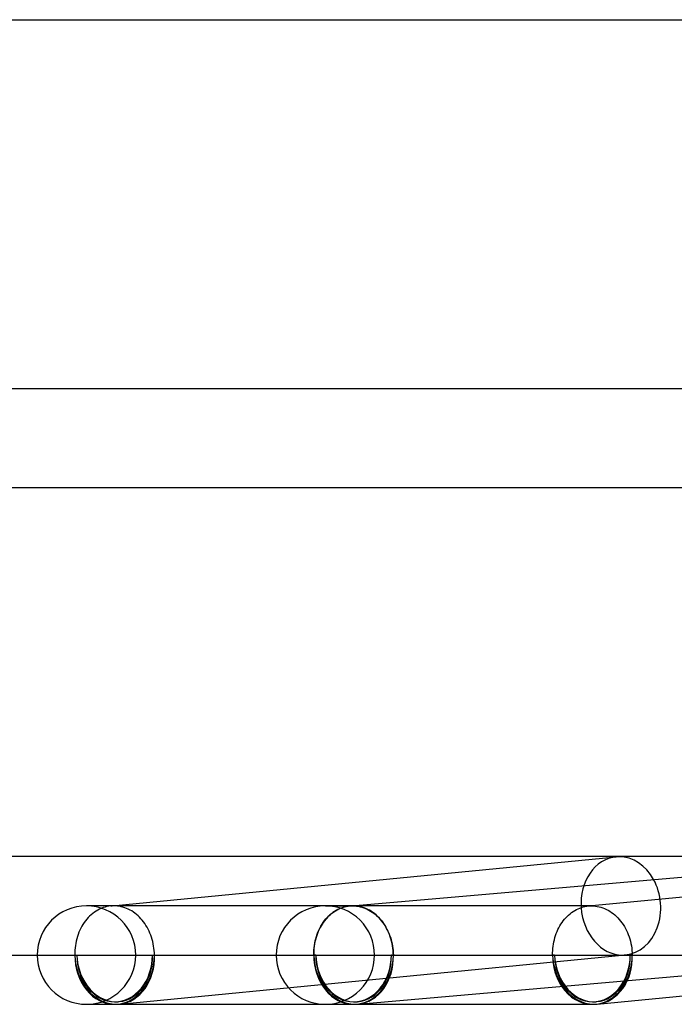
# Model space of a CAD drawing. Header units: millimetres. Extents: x -630 to 630, y -2 to 380.
# Tile 14 of 108: x -397 to -370, y -2 to 38. Entities that reach past the tile are written whole.
import ezdxf

# ---------------------------------------------------------------- set-up
doc = ezdxf.new("R2010")
doc.units = ezdxf.units.MM
doc.layers.add('HIDDEN', color=7, linetype='Continuous')
doc.layers.add('THICK', color=7, linetype='Continuous')

msp = doc.modelspace()

# ---------------------------------------------------------------- linework, layer by layer
at = {"layer": 'HIDDEN'}
for p, q in [((-373.688, 1.994), (-353.149, 3.991)), ((-393.857, 2), (-394.09, 2)), ((-393.898, 1.641), (-393.96, 1.584)), ((-393.834, 1.694), (-393.898, 1.641)), ((-393.768, 1.743), (-393.834, 1.694)), ((-393.7, 1.788), (-393.768, 1.743)), ((-393.63, 1.829), (-393.7, 1.788)), ((-393.559, 1.866), (-393.63, 1.829)), ((-393.486, 1.898), (-393.559, 1.866)), ((-393.411, 1.927), (-393.486, 1.898)), ((-393.336, 1.95), (-393.411, 1.927)), ((-393.26, 1.969), (-393.336, 1.95)), ((-393.184, 1.984), (-393.26, 1.969)), ((-393.106, 1.994), (-393.184, 1.984)), ((-393.085, 1.996), (-393.106, 1.994)), ((-393.105, 1.994), (-393.041, 2)), ((-393.064, 1.997), (-393.085, 1.996)), ((-393.042, 1.998), (-393.064, 1.997)), ((-393.021, 1.999), (-393.042, 1.998)), ((-392.999, 2), (-393.021, 1.999)), ((-392.978, 2), (-392.999, 2)), ((-392.903, 1.998), (-392.978, 2)), ((-392.828, 1.991), (-392.903, 1.998)), ((-392.753, 1.981), (-392.828, 1.991)), ((-392.679, 1.966), (-392.753, 1.981)), ((-392.606, 1.947), (-392.679, 1.966)), ((-392.533, 1.924), (-392.606, 1.947)), ((-392.461, 1.896), (-392.533, 1.924)), ((-392.39, 1.865), (-392.461, 1.896)), ((-392.32, 1.83), (-392.39, 1.865)), ((-392.252, 1.791), (-392.32, 1.83)), ((-392.185, 1.747), (-392.252, 1.791)), ((-392.12, 1.701), (-392.185, 1.747)), ((-392.056, 1.65), (-392.12, 1.701)), ((-391.995, 1.596), (-392.056, 1.65)), ((-384.382, 2), (-383.266, 2)), ((-373.562, 2), (-384.382, 2)), ((-384.197, 1.632), (-384.255, 1.578)), ((-384.239, 1.591), (-384.176, 1.648)), ((-384.137, 1.682), (-384.197, 1.632)), ((-384.176, 1.648), (-384.112, 1.701)), ((-384.075, 1.73), (-384.137, 1.682)), ((-384.112, 1.701), (-384.045, 1.75)), ((-384.011, 1.774), (-384.075, 1.73)), ((-384.045, 1.75), (-383.976, 1.795)), ((-383.946, 1.814), (-384.011, 1.774)), ((-383.976, 1.795), (-383.906, 1.835)), ((-383.879, 1.85), (-383.946, 1.814)), ((-383.906, 1.835), (-383.834, 1.872)), ((-383.811, 1.883), (-383.879, 1.85)), ((-383.834, 1.872), (-383.76, 1.904)), ((-383.741, 1.912), (-383.811, 1.883)), ((-383.76, 1.904), (-383.686, 1.931)), ((-383.671, 1.936), (-383.741, 1.912)), ((-383.686, 1.931), (-383.61, 1.954)), ((-383.6, 1.957), (-383.671, 1.936)), ((-383.61, 1.954), (-383.534, 1.972)), ((-383.528, 1.974), (-383.6, 1.957)), ((-383.534, 1.972), (-383.457, 1.986)), ((-383.455, 1.986), (-383.528, 1.974)), ((-383.457, 1.986), (-383.379, 1.995)), ((-383.382, 1.995), (-383.455, 1.986)), ((-383.362, 1.996), (-383.382, 1.995)), ((-383.38, 1.995), (-383.323, 2)), ((-383.379, 1.995), (-383.36, 1.997)), ((-383.343, 1.998), (-383.362, 1.996)), ((-383.36, 1.997), (-383.341, 1.998)), ((-383.324, 1.999), (-383.343, 1.998)), ((-383.341, 1.998), (-383.323, 1.999)), ((-383.305, 1.999), (-383.324, 1.999)), ((-383.323, 1.999), (-383.304, 1.999)), ((-383.285, 2), (-383.305, 1.999)), ((-383.304, 1.999), (-383.285, 2)), ((-383.266, 2), (-383.285, 2)), ((-383.285, 2), (-383.266, 2)), ((-383.189, 1.998), (-383.266, 2)), ((-383.112, 1.991), (-383.189, 1.998)), ((-383.035, 1.98), (-383.112, 1.991)), ((-382.959, 1.964), (-383.035, 1.98)), ((-382.883, 1.944), (-382.959, 1.964)), ((-382.809, 1.919), (-382.883, 1.944)), ((-382.734, 1.89), (-382.809, 1.919)), ((-382.662, 1.857), (-382.734, 1.89)), ((-382.59, 1.819), (-382.662, 1.857)), ((-382.52, 1.778), (-382.59, 1.819)), ((-382.452, 1.732), (-382.52, 1.778)), ((-382.385, 1.683), (-382.452, 1.732)), ((-382.321, 1.629), (-382.385, 1.683)), ((-382.258, 1.572), (-382.321, 1.629)), ((-374.552, 1.573), (-374.495, 1.627)), ((-374.495, 1.627), (-374.435, 1.678)), ((-374.435, 1.678), (-374.374, 1.725)), ((-374.374, 1.725), (-374.311, 1.769)), ((-374.311, 1.769), (-374.246, 1.81)), ((-374.246, 1.81), (-374.179, 1.847)), ((-374.179, 1.847), (-374.112, 1.879)), ((-374.112, 1.879), (-374.043, 1.908)), ((-374.043, 1.908), (-373.974, 1.933)), ((-373.974, 1.933), (-373.903, 1.955)), ((-373.903, 1.955), (-373.832, 1.972)), ((-373.832, 1.972), (-373.76, 1.985)), ((-373.76, 1.985), (-373.687, 1.994)), ((-373.687, 1.994), (-373.666, 1.996)), ((-373.666, 1.996), (-373.645, 1.997)), ((-373.645, 1.997), (-373.624, 1.998)), ((-373.624, 1.998), (-373.603, 1.999)), ((-373.603, 1.999), (-373.582, 2)), ((-373.582, 2), (-373.561, 2)), ((-373.561, 2), (-373.484, 1.998)), ((-373.484, 1.998), (-373.408, 1.991)), ((-373.408, 1.991), (-373.331, 1.98)), ((-373.331, 1.98), (-373.255, 1.964)), ((-373.255, 1.964), (-373.18, 1.944)), ((-373.18, 1.944), (-373.105, 1.919)), ((-373.105, 1.919), (-373.031, 1.89)), ((-373.031, 1.89), (-372.958, 1.857)), ((-372.958, 1.857), (-372.887, 1.819)), ((-372.887, 1.819), (-372.817, 1.778)), ((-372.817, 1.778), (-372.749, 1.732)), ((-372.749, 1.732), (-372.683, 1.683)), ((-372.683, 1.683), (-372.618, 1.629)), ((-372.618, 1.629), (-372.555, 1.572)), ((-394.231, 1.247), (-394.277, 1.171)), ((-394.182, 1.321), (-394.231, 1.247)), ((-394.131, 1.392), (-394.182, 1.321)), ((-394.076, 1.459), (-394.131, 1.392)), ((-394.019, 1.523), (-394.076, 1.459)), ((-393.96, 1.584), (-394.019, 1.523)), ((-391.935, 1.539), (-391.995, 1.596)), ((-391.878, 1.478), (-391.935, 1.539)), ((-391.822, 1.415), (-391.878, 1.478)), ((-391.77, 1.348), (-391.822, 1.415)), ((-391.719, 1.278), (-391.77, 1.348)), ((-391.672, 1.206), (-391.719, 1.278)), ((-391.627, 1.131), (-391.672, 1.206)), ((-384.56, 1.178), (-384.514, 1.254)), ((-384.512, 1.26), (-384.556, 1.188)), ((-384.514, 1.254), (-384.464, 1.328)), ((-384.466, 1.329), (-384.512, 1.26)), ((-384.417, 1.396), (-384.466, 1.329)), ((-384.464, 1.328), (-384.412, 1.399)), ((-384.365, 1.46), (-384.417, 1.396)), ((-384.412, 1.399), (-384.357, 1.467)), ((-384.311, 1.52), (-384.365, 1.46)), ((-384.357, 1.467), (-384.299, 1.531)), ((-384.255, 1.578), (-384.311, 1.52)), ((-384.299, 1.531), (-384.239, 1.591)), ((-382.198, 1.512), (-382.258, 1.572)), ((-382.14, 1.448), (-382.198, 1.512)), ((-382.084, 1.38), (-382.14, 1.448)), ((-382.031, 1.31), (-382.084, 1.38)), ((-381.981, 1.236), (-382.031, 1.31)), ((-381.934, 1.16), (-381.981, 1.236)), ((-374.85, 1.184), (-374.807, 1.256)), ((-374.807, 1.256), (-374.761, 1.325)), ((-374.761, 1.325), (-374.712, 1.391)), ((-374.712, 1.391), (-374.661, 1.455)), ((-374.661, 1.455), (-374.608, 1.516)), ((-374.608, 1.516), (-374.552, 1.573)), ((-372.555, 1.572), (-372.495, 1.512)), ((-372.495, 1.512), (-372.437, 1.447)), ((-372.437, 1.447), (-372.381, 1.38)), ((-372.381, 1.38), (-372.328, 1.31)), ((-372.328, 1.31), (-372.278, 1.236)), ((-372.278, 1.236), (-372.231, 1.16)), ((-394.428, 0.839), (-394.457, 0.751)), ((-394.395, 0.926), (-394.428, 0.839)), ((-394.359, 1.01), (-394.395, 0.926)), ((-394.319, 1.092), (-394.359, 1.01)), ((-394.277, 1.171), (-394.319, 1.092)), ((-391.585, 1.053), (-391.627, 1.131)), ((-391.546, 0.974), (-391.585, 1.053)), ((-391.51, 0.892), (-391.546, 0.974)), ((-391.477, 0.808), (-391.51, 0.892)), ((-391.447, 0.723), (-391.477, 0.808)), ((-384.745, 0.755), (-384.714, 0.844)), ((-384.704, 0.878), (-384.733, 0.796)), ((-384.714, 0.844), (-384.681, 0.931)), ((-384.671, 0.959), (-384.704, 0.878)), ((-384.681, 0.931), (-384.644, 1.016)), ((-384.636, 1.038), (-384.671, 0.959)), ((-384.644, 1.016), (-384.604, 1.098)), ((-384.597, 1.114), (-384.636, 1.038)), ((-384.604, 1.098), (-384.56, 1.178)), ((-384.556, 1.188), (-384.597, 1.114)), ((-381.89, 1.082), (-381.934, 1.16)), ((-381.849, 1), (-381.89, 1.082)), ((-381.811, 0.917), (-381.849, 1)), ((-381.776, 0.831), (-381.811, 0.917)), ((-381.744, 0.743), (-381.776, 0.831)), ((-375.025, 0.793), (-374.996, 0.875)), ((-374.996, 0.875), (-374.964, 0.955)), ((-374.964, 0.955), (-374.929, 1.034)), ((-374.929, 1.034), (-374.891, 1.11)), ((-374.891, 1.11), (-374.85, 1.184)), ((-372.231, 1.16), (-372.186, 1.082)), ((-372.186, 1.082), (-372.145, 1)), ((-372.145, 1), (-372.106, 0.917)), ((-372.106, 0.917), (-372.071, 0.831)), ((-372.071, 0.831), (-372.039, 0.743)), ((-394.524, 0.477), (-394.539, 0.383)), ((-394.505, 0.569), (-394.524, 0.477)), ((-394.483, 0.661), (-394.505, 0.569)), ((-394.457, 0.751), (-394.483, 0.661)), ((-391.42, 0.636), (-391.447, 0.723)), ((-391.396, 0.548), (-391.42, 0.636)), ((-391.376, 0.458), (-391.396, 0.548)), ((-391.359, 0.368), (-391.376, 0.458)), ((-384.82, 0.451), (-384.833, 0.362)), ((-384.829, 0.385), (-384.813, 0.48)), ((-384.803, 0.539), (-384.82, 0.451)), ((-384.813, 0.48), (-384.794, 0.573)), ((-384.783, 0.626), (-384.803, 0.539)), ((-384.794, 0.573), (-384.771, 0.665)), ((-384.76, 0.711), (-384.783, 0.626)), ((-384.771, 0.665), (-384.745, 0.755)), ((-384.733, 0.796), (-384.76, 0.711)), ((-381.716, 0.654), (-381.744, 0.743)), ((-381.691, 0.564), (-381.716, 0.654)), ((-381.67, 0.472), (-381.691, 0.564)), ((-381.652, 0.379), (-381.67, 0.472)), ((-375.125, 0.36), (-375.111, 0.449)), ((-375.111, 0.449), (-375.095, 0.537)), ((-375.095, 0.537), (-375.075, 0.623)), ((-375.075, 0.623), (-375.052, 0.709)), ((-375.052, 0.709), (-375.025, 0.793)), ((-372.039, 0.743), (-372.01, 0.654)), ((-372.01, 0.654), (-371.985, 0.564)), ((-371.985, 0.564), (-371.964, 0.472)), ((-371.964, 0.472), (-371.946, 0.379)), ((-396.09, 0), (-394.562, 0)), ((-394.558, 0.193), (-394.562, 0.096)), ((-394.562, 0.096), (-394.562, 0)), ((-394.562, 0), (-394.481, 0)), ((-394.551, 0.288), (-394.558, 0.193)), ((-394.539, 0.383), (-394.551, 0.288)), ((-394.481, 0), (-391.407, 0)), ((-392.751, -1.991), (-372.178, 0.009)), ((-391.407, 0), (-391.326, 0)), ((-391.346, 0.277), (-391.359, 0.368)), ((-391.336, 0.185), (-391.346, 0.277)), ((-391.329, 0.093), (-391.336, 0.185)), ((-391.326, 0), (-391.329, 0.093)), ((-391.326, 0), (-384.854, 0)), ((-384.85, 0.182), (-384.854, 0.091)), ((-384.854, 0), (-384.853, 0.097)), ((-384.854, 0.091), (-384.854, 0)), ((-384.773, 0), (-384.854, 0)), ((-384.854, 0), (-384.773, 0)), ((-384.853, 0.097), (-384.849, 0.194)), ((-384.843, 0.272), (-384.85, 0.182)), ((-384.849, 0.194), (-384.841, 0.29)), ((-384.833, 0.362), (-384.843, 0.272)), ((-384.841, 0.29), (-384.829, 0.385)), ((-384.773, 0), (-381.699, 0)), ((-381.618, 0), (-381.699, 0)), ((-381.699, 0), (-381.618, 0)), ((-381.638, 0.285), (-381.652, 0.379)), ((-381.628, 0.191), (-381.638, 0.285)), ((-381.621, 0.095), (-381.628, 0.191)), ((-381.618, 0), (-381.621, 0.095)), ((-381.618, 0), (-360.395, 0)), ((-375.146, 0.091), (-375.142, 0.181)), ((-375.146, 0), (-375.146, 0.091)), ((-375.065, 0), (-375.146, 0)), ((-375.142, 0.181), (-375.135, 0.271)), ((-375.135, 0.271), (-375.125, 0.36)), ((-371.91, 0), (-371.991, 0)), ((-371.946, 0.379), (-371.931, 0.285)), ((-371.931, 0.285), (-371.921, 0.191)), ((-371.921, 0.191), (-371.913, 0.095)), ((-371.913, 0.095), (-371.91, 0))]:
    msp.add_line(p, q, dxfattribs=at)
for centre, radius, start, end in [((-394.09, 0), 2, 0, 90), ((-384.382, 0), 2, 90.0004, 180), ((-384.382, 0), 2, 0, 90.0004), ((-384.382, 0), 2, 269.9996, 0), ((-394.09, 0), 2, 270, 0), ((-384.382, 0), 2, 180, 269.9996), ((-392.944, 0), 1.9, 270.0001, 275.5554), ((-383.236, 0), 1.9, 269.9997, 274.9903), ((-373.528, 0), 1.9, 270.0003, 275.5555)]:
    msp.add_arc(centre, radius, start, end, dxfattribs=at)
for centre, major_axis, ratio, start_param, end_param in [((-372.372, 2), (0.194, -1.991), 0.807699, -3.141532, -0.078362), ((-372.372, 2), (0.194, -1.991), 0.807699, 0.000061, 2.059121), ((-392.944, 0), (-0.184, 1.891), 0.807699, 1.492435, 3.141654), ((-392.944, 0), (0, 1.9), 0.809017, -3.141593, -1.570796), ((-392.944, 0), (-0.184, 1.891), 0.807699, -3.141532, -1.649158), ((-383.236, 0), (-0.174, 1.992), 0.807955, 1.500422, 3.071218), ((-383.236, 0), (0, -1.9), 0.809017, -1.570796, 0), ((-383.236, 0), (0.165, -1.893), 0.807955, -1.641171, 0.000082), ((-383.236, 0), (0.165, -1.893), 0.807955, -1.641171, 0.000082), ((-383.236, 0), (0, -1.9), 0.809017, 0, 1.570796), ((-383.236, 0), (0.165, -1.893), 0.807955, 0.000082, 1.500422), ((-383.236, 0), (-0.174, 1.992), 0.807955, -3.14151, -1.641171), ((-373.528, 0), (-0.184, 1.891), 0.807699, 1.492435, 3.141654), ((-373.528, 0), (0, 1.9), 0.809017, 1.570796, 3.141593), ((-373.528, 0), (-0.184, 1.891), 0.807699, -3.141532, -1.649158), ((-373.528, 0), (-0.194, 1.991), 0.807699, -3.141532, -1.649158), ((-372.372, 2), (0.194, -1.991), 0.807699, -0.078362, 0.000061), ((-392.944, 0), (-0.194, 1.991), 0.807699, 1.492435, 3.063231), ((-392.944, 0), (0, 2), 0.809017, 1.570796, 3.141593), ((-392.944, 0), (0, 1.9), 0.809017, 1.570796, 3.141593), ((-392.944, 0), (0, 2), 0.809017, 3.141593, 4.712389), ((-392.944, 0), (-0.194, 1.991), 0.807699, -3.141532, -1.649158), ((-383.236, 0), (0, 2), 0.809017, 1.570796, 3.141593), ((-383.236, 0), (0, 2), 0.809017, 1.570796, 3.141593), ((-383.236, 0), (0, -1.9), 0.809017, -1.570796, 0), ((-383.236, 0), (0, -1.9), 0.809017, 0, 1.570796), ((-383.236, 0), (0.165, -1.893), 0.807955, 0.000082, 1.500422), ((-373.528, 0), (-0.194, 1.991), 0.807699, 1.492435, 2.179221), ((-373.528, 0), (0, 2), 0.809017, 1.570796, 2.258589), ((-373.528, 0), (0, 1.9), 0.809017, 3.141593, 4.712389), ((-373.528, 0), (0, 2), 0.809017, -3.081943, -1.570796), ((-392.944, 0), (-0.194, 1.991), 0.807699, 3.063231, 3.141654), ((-383.236, 0), (-0.174, 1.992), 0.807955, 3.071218, 3.087655)]:
    msp.add_ellipse(centre, major_axis=major_axis, ratio=ratio, start_param=start_param, end_param=end_param, dxfattribs=at)
at = {"layer": 'THICK'}
for p, q in [((-561.014, 38), (-349.65, 38)), ((-354.69, 23), (-571.33, 23)), ((-571.25, 19), (-356.036, 19)), ((-360.507, 4), (-582.924, 4)), ((-393.041, 2), (-372.565, 3.991)), ((-383.323, 2), (-360.569, 3.985)), ((-383.266, 2), (-394.09, 2)), ((-383.266, 2), (-383.191, 1.998)), ((-383.191, 1.998), (-383.117, 1.991)), ((-383.117, 1.991), (-383.042, 1.981)), ((-383.042, 1.981), (-382.969, 1.966)), ((-382.969, 1.966), (-382.895, 1.947)), ((-382.895, 1.947), (-382.823, 1.924)), ((-382.823, 1.924), (-382.751, 1.896)), ((-382.751, 1.896), (-382.681, 1.865)), ((-382.681, 1.865), (-382.611, 1.83)), ((-382.611, 1.83), (-382.543, 1.79)), ((-382.543, 1.79), (-382.476, 1.747)), ((-382.476, 1.747), (-382.411, 1.7)), ((-382.411, 1.7), (-382.348, 1.65)), ((-382.348, 1.65), (-382.286, 1.596)), ((-382.286, 1.596), (-382.227, 1.539)), ((-382.227, 1.539), (-382.17, 1.478)), ((-382.17, 1.478), (-382.115, 1.415)), ((-382.115, 1.415), (-382.062, 1.348)), ((-382.062, 1.348), (-382.012, 1.278)), ((-382.012, 1.278), (-381.964, 1.205)), ((-381.964, 1.205), (-381.919, 1.13)), ((-381.919, 1.13), (-381.877, 1.053)), ((-381.877, 1.053), (-381.838, 0.974)), ((-381.838, 0.974), (-381.802, 0.892)), ((-381.802, 0.892), (-381.769, 0.808)), ((-381.769, 0.808), (-381.739, 0.723)), ((-381.739, 0.723), (-381.712, 0.636)), ((-381.712, 0.636), (-381.689, 0.548)), ((-381.689, 0.548), (-381.668, 0.458)), ((-381.668, 0.458), (-381.651, 0.368)), ((-582.966, 0), (-396.09, 0)), ((-383.062, -1.992), (-360.221, 0)), ((-381.651, 0.368), (-381.638, 0.277)), ((-381.638, 0.277), (-381.628, 0.185)), ((-381.628, 0.185), (-381.621, 0.093)), ((-381.621, 0.093), (-381.618, 0)), ((-373.334, -1.991), (-352.858, 0)), ((-394.09, -2), (-383.236, -2)), ((-394.09, -2), (-393.857, -2)), ((-383.236, -2), (-373.528, -2))]:
    msp.add_line(p, q, dxfattribs=at)
for start, end in [(90, 180), (180, 270)]:
    msp.add_arc((-394.09, 0), 2, start, end, dxfattribs=at)
for centre, major_axis, ratio, start_param, end_param in [((-372.372, 2), (0.194, -1.991), 0.807699, 3.063231, 3.141654), ((-372.372, 2), (0.194, -1.991), 0.807699, 2.059121, 3.063231), ((-383.236, 0), (-0.174, 1.992), 0.807955, -3.14151, -1.641171), ((-383.236, 0), (0, 2), 0.809017, 3.141593, 4.712389), ((-373.528, 0), (0, 2), 0.809017, 2.258589, 3.141593), ((-373.528, 0), (-0.194, 1.991), 0.807699, 2.179221, 3.063231), ((-383.236, 0), (-0.174, 1.992), 0.807955, 3.087655, 3.141675), ((-373.528, 0), (0, 2), 0.809017, 3.141593, 3.201242), ((-373.528, 0), (-0.194, 1.991), 0.807699, 3.063231, 3.141654)]:
    msp.add_ellipse(centre, major_axis=major_axis, ratio=ratio, start_param=start_param, end_param=end_param, dxfattribs=at)

doc.saveas('drawing.dxf')
